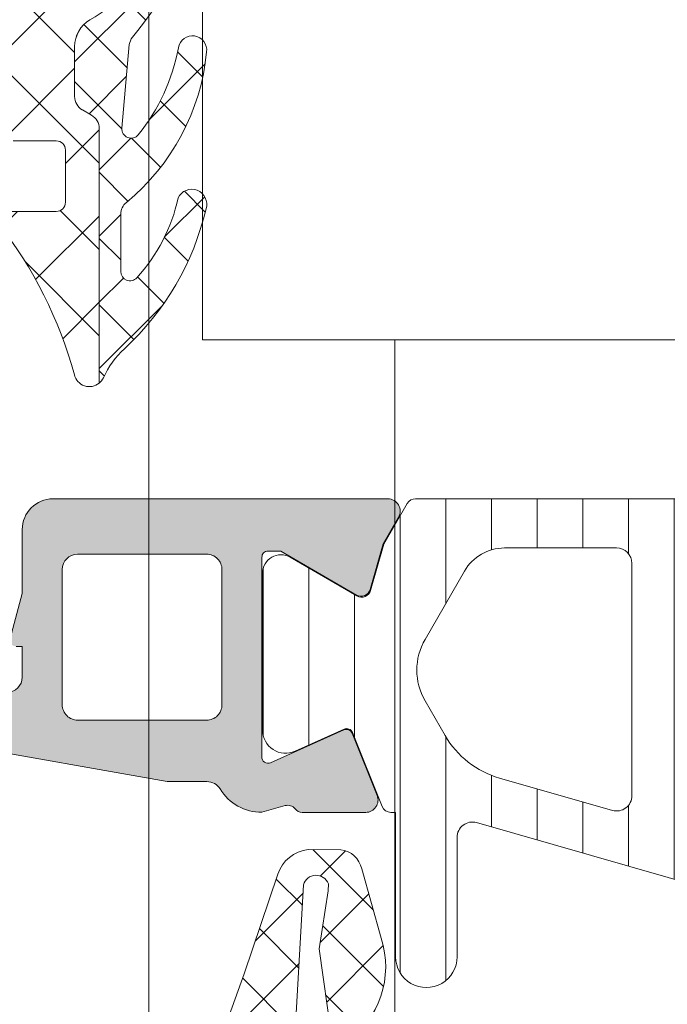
# Model space of a CAD drawing. Header units: millimetres. Extents: x 213386 to 506888, y 183055 to 450952.
# Tile 18 of 256: x 373059 to 373081, y 287229 to 287261. Entities that reach past the tile are written whole.
import ezdxf

# ---------------------------------------------------------------- set-up
doc = ezdxf.new("R2010")
doc.units = ezdxf.units.MM
doc.layers.add('FASÁDA DETAILNÍ', color=255, linetype='Continuous', lineweight=0)
pattern_1 = [(135, (397960.6382589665, 280090.6957864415), (-1.077630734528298, -1.077630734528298), []), (225, (397960.6382589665, 280090.6957864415), (1.077630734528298, -1.077630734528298), [])]

msp = doc.modelspace()

# ---------------------------------------------------------------- hatches: boundary and pattern name
at = {"layer": 'FASÁDA DETAILNÍ'}
h = msp.add_hatch(dxfattribs=at)
h.set_pattern_fill('ANSI37', color=256, scale=0.625, angle=90, style=0)
h.set_pattern_definition([(135, (397960.6382589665, 280090.6957864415), (-1.403165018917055, -1.403165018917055), []), (225, (397960.6382589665, 280090.6957864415), (1.403165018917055, -1.403165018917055), [])])
edge = h.paths.add_edge_path()
edge.add_ellipse((373060.4407174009, 287254.5826331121), major_axis=(-5.03946705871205, 0), ratio=1, start_angle=299.79178446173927, end_angle=355.0355387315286, ccw=False)
edge.add_ellipse((373058.0859171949, 287258.6957175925), major_axis=(-0.3000000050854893, 0), ratio=1, start_angle=270.000692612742, end_angle=299.79217298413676, ccw=False)
edge.add_line((373058.0859135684, 287258.9957175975), (373058.6201975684, 287258.9957205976))
edge.add_ellipse((373058.6201988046, 287258.6957208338), major_axis=(-0.2999997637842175, 0), ratio=1, start_angle=179.9999548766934, end_angle=270.00023609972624, ccw=False)
edge.add_line((373058.9201985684, 287258.6957205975), (373058.9201985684, 287257.1457235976))
edge.add_ellipse((373059.2202092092, 287257.1457312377), major_axis=(-0.3000106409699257, 0), ratio=1, start_angle=0.001459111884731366, end_angle=89.99567606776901)
edge.add_line((373059.2201865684, 287256.8457205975), (373060.6201685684, 287256.8457095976))
edge.add_ellipse((373060.6201657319, 287256.5457197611), major_axis=(-0.2999898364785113, 0), ratio=1, start_angle=180.0003507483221, end_angle=269.99945825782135, ccw=False)
edge.add_line((373060.9201555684, 287256.5457215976), (373060.9201555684, 287254.8457095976))
edge.add_ellipse((373060.6201454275, 287254.8457167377), major_axis=(-0.3000101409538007, 0), ratio=1, start_angle=90.00441942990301, end_angle=179.9986363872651, ccw=False)
edge.add_line((373060.6201685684, 287254.5457065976), (373059.0563375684, 287254.5457175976))
edge.add_ellipse((373059.0234805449, 287254.2445585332), major_axis=(-0.3029461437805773, 0), ratio=1, start_angle=-96.22645090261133, end_angle=13.48357732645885)
edge.add_ellipse((373047.707516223, 287245.5396354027), major_axis=(-14.0007663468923, 0), ratio=1, start_angle=195.3017322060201, end_angle=218.0756200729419, ccw=False)
edge.add_ellipse((373061.6997539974, 287249.346348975), major_axis=(-0.5004721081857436, 0), ratio=1, start_angle=12.91760852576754, end_angle=129.806634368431)
edge.add_line((373062.0201555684, 287248.9618815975), (373062.0201555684, 287257.2451605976))
edge.add_ellipse((373061.5201558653, 287257.245160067), major_axis=(-0.4999997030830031, 0), ratio=1, start_angle=180.0000607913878, end_angle=240.0000196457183)
edge.add_line((373061.7701555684, 287257.6781725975), (373061.4701555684, 287257.8513785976))
edge.add_ellipse((373061.7201552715, 287258.2843911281), major_axis=(-0.4999997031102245, 0), ratio=1, start_angle=6.0791387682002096e-05, end_angle=60.00001964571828, ccw=False)
edge.add_line((373061.2201555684, 287258.2843905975), (373061.2201555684, 287259.9137385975))
edge.add_ellipse((373062.2201549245, 287259.9137393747), major_axis=(-0.999999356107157, 0), ratio=1, start_angle=-59.94966113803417, end_angle=4.452966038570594e-05, ccw=False)
edge.add_ellipse((373058.0638281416, 287267.0981200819), major_axis=(-7.300023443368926, 0), ratio=1, start_angle=120.0503545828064, end_angle=168.7144463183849)
edge.add_ellipse((373065.1201651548, 287265.2828879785), major_axis=(-0.3999905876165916, 0), ratio=1, start_angle=255.1470247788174, end_angle=339.4981705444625)
edge.add_ellipse((373058.7710670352, 287267.6569549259), major_axis=(-6.378448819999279, 0), ratio=1, start_angle=104.45259778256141, end_angle=159.4981254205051, ccw=False)
edge.add_line((373060.3629935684, 287261.4803555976), (373058.9522865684, 287261.1167685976))
edge.add_line((373058.9522865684, 287261.1167685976), (373058.0895855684, 287260.9066555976))
edge.add_ellipse((373059.4201505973, 287255.5700328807), major_axis=(-5.499995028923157, 0), ratio=1, start_angle=-76.0000450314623, end_angle=3.42019121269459e-05)
edge.add_line((373053.9201555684, 287255.5700295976), (373053.9201555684, 287243.1520015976))
edge.add_line((373053.9201555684, 287243.1520015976), (373054.2077745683, 287241.7889445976))
edge.add_ellipse((373053.7185482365, 287241.6857119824), major_axis=(-0.4999993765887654, 0), ratio=1, start_angle=130.2837516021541, end_angle=191.915300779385, ccw=False)
edge.add_line((373054.0418345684, 287241.3042865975), (373052.1852265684, 287239.7306755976))
edge.add_ellipse((373052.6701560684, 287239.1585365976), major_axis=(-0.749999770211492, 0), ratio=1, start_angle=-49.71629384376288, end_angle=130.2837061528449)
edge.add_line((373053.1550855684, 287238.5863975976), (373055.4667295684, 287240.5456835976))
edge.add_ellipse((373054.8201574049, 287241.3085352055), major_axis=(-0.9999990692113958, 0), ratio=1, start_angle=130.2836986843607, end_angle=191.9152478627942)
edge.add_line((373055.7986105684, 287241.5149995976), (373055.4201555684, 287243.3085365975))
edge.add_line((373055.4201555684, 287243.3085365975), (373055.4201555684, 287255.0187375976))
h = msp.add_hatch(dxfattribs=at)
h.set_pattern_fill('ANSI37', color=256, scale=0.48, angle=90, style=0)
h.set_pattern_definition(pattern_1)
edge = h.paths.add_edge_path()
edge.add_arc((373063.2211548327, 287254.4568310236), 0.4999992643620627, 129.4073371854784, 179.9999342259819)
edge.add_line((373062.7211555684, 287254.4568315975), (373062.7211555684, 287252.5947345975))
edge.add_arc((373063.0211557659, 287252.5947349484), 0.3000001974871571, 180.0000670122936, 317.3578430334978)
edge.add_arc((373059.1473608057, 287256.1621496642), 5.56618811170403, 317.357738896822, 347.8089673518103)
edge.add_arc((373065.0314370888, 287254.7788557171), 0.4897187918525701, -17.013972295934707, 154.8827571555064, ccw=False)
edge.add_arc((373056.6916792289, 287256.7247470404), 9.0524208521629, 312.79332113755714, 346.6565612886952, ccw=False)
edge.add_arc((373064.879559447, 287247.8805703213), 2.999999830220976, 132.793286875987, 155.2450969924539)
edge.add_arc((373061.7007533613, 287249.3463524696), 0.5004751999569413, 309.80643418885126, 335.24482424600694, ccw=False)
edge.add_line((373062.0211555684, 287248.9618815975), (373062.0211555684, 287257.2451605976))
edge.add_arc((373061.5211558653, 287257.245160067), 0.4999997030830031, 6.079138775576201e-05, 60.0000196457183)
edge.add_line((373061.7711555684, 287257.6781725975), (373061.4711555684, 287257.8513785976))
edge.add_arc((373061.7211552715, 287258.2843911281), 0.4999997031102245, 180.0000607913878, 240.00001964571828, ccw=False)
edge.add_line((373061.2211555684, 287258.2843905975), (373061.2211555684, 287259.9137385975))
edge.add_arc((373062.2211549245, 287259.9137393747), 0.9999993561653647, 120.05033886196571, 180.0000445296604, ccw=False)
edge.add_arc((373058.0648281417, 287267.0981200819), 7.300023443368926, 300.0503545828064, 348.7144463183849)
edge.add_arc((373065.1211652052, 287265.2828875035), 0.3999910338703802, -15.001276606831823, 75.1470491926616, ccw=False)
edge.add_arc((373054.6016611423, 287267.4096079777), 11.13157184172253, 319.413038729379, 348.4423422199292, ccw=False)
edge.add_line((373063.0551925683, 287260.1673915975), (373062.9974915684, 287259.9751745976))
edge.add_line((373062.9974915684, 287259.9751745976), (373062.7596535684, 287257.2579675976))
edge.add_arc((373063.0585108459, 287257.2318085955), 0.2999999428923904, 174.9976449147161, 320.9690488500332)
edge.add_arc((373058.3782847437, 287261.0259806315), 6.324969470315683, 320.9689666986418, 349.5200292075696)
edge.add_arc((373065.056120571, 287259.7971032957), 0.4650353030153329, -7.528137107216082, 170.2920262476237, ccw=False)
edge.add_arc((373058.2997882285, 287260.4466021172), 7.252239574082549, 309.40751088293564, 354.37832838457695, ccw=False)
h = msp.add_hatch(color=256, dxfattribs=at)
edge = h.paths.add_edge_path(flags=16)
edge.add_line((373061.3163705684, 287237.9958615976), (373065.5161205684, 287237.9958615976))
edge.add_ellipse((373065.5161209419, 287238.4958612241), major_axis=(-0.4999996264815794, 0), ratio=1, start_angle=89.99995719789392, end_angle=180.0000428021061)
edge.add_line((373066.0161205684, 287238.4958615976), (373066.0161205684, 287242.8958855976))
edge.add_ellipse((373065.5161209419, 287242.8958859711), major_axis=(-0.4999996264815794, 0), ratio=1, start_angle=179.9999571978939, end_angle=270.0000428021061)
edge.add_line((373065.5161205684, 287243.3958855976), (373061.3163715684, 287243.3958855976))
edge.add_ellipse((373061.3163720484, 287242.8958851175), major_axis=(-0.5000004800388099, 0), ratio=1, start_angle=270.0000550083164, end_angle=359.9999449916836)
edge.add_line((373060.8163715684, 287242.8958855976), (373060.8163705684, 287238.4958615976))
edge.add_ellipse((373061.3163701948, 287238.4958612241), major_axis=(-0.4999996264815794, 0), ratio=1, start_angle=-4.280210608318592e-05, end_angle=90.00004280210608)
edge = h.paths.add_edge_path()
edge.add_line((373064.2297745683, 287235.9974805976), (373057.4667745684, 287237.1972405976))
edge.add_arc((373057.8161189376, 287239.1664922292), 1.999998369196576, 179.9999607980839, 259.940409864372, ccw=False)
edge.add_line((373055.8161205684, 287239.1664935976), (373055.8161205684, 287243.3314665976))
edge.add_line((373055.8161205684, 287243.3314665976), (373056.2764015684, 287245.0492555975))
edge.add_arc((373056.4695866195, 287244.9974916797), 0.1999999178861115, 90.00001462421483, 164.9999614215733, ccw=False)
edge.add_line((373056.4695865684, 287245.1974915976), (373056.9161205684, 287245.1974915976))
edge.add_arc((373056.9161209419, 287244.6974919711), 0.4999996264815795, -4.280210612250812e-05, 90.00004280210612, ccw=False)
edge.add_line((373057.4161205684, 287244.6974915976), (373057.4161205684, 287239.3974915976))
edge.add_arc((373057.9161201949, 287239.3974912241), 0.4999996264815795, 179.9999571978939, 270.0000428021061)
edge.add_line((373057.9161205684, 287238.8974915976), (373059.0163705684, 287238.8974915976))
edge.add_arc((373059.0163700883, 287239.3974920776), 0.5000004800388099, 270.0000550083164, 359.9999449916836)
edge.add_line((373059.5163705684, 287239.3974915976), (373059.5163705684, 287240.3974915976))
edge.add_line((373059.5163705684, 287240.3974915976), (373059.3163705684, 287240.3974915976))
edge.add_arc((373059.3163708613, 287240.5974917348), 0.2000001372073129, 164.9999945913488, 269.99991607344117, ccw=False)
edge.add_line((373059.1231855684, 287240.6492555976), (373059.5163715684, 287242.1166435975))
edge.add_line((373059.5163715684, 287242.1166435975), (373059.5163715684, 287244.1974915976))
edge.add_arc((373060.5163725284, 287244.1974906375), 1.000000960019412, 90.00005500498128, 179.9999449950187, ccw=False)
edge.add_line((373060.5163715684, 287245.1974915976), (373071.4158735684, 287245.1974915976))
edge.add_arc((373071.4158738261, 287244.7974912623), 0.400000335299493, -29.999916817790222, 90.00003691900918, ccw=False)
edge.add_line((373071.7622845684, 287244.5974915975), (373071.2641185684, 287243.7346435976))
edge.add_line((373071.2641185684, 287243.7346435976), (373070.8362485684, 287242.2424825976))
edge.add_arc((373070.5478697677, 287242.32517398), 0.3000003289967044, 239.82075872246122, 343.999983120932, ccw=False)
edge.add_line((373070.3970575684, 287242.0658365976), (373067.9314465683, 287243.4975715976))
edge.add_line((373067.9314465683, 287243.4975715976), (373067.5110275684, 287243.4975715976))
edge.add_arc((373067.5075350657, 287243.3060033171), 0.1916001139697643, 88.95554996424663, 182.5222219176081)
edge.add_line((373067.3161205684, 287243.2975715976), (373067.3161205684, 287236.8081325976))
edge.add_arc((373067.5152870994, 287236.7898948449), 0.19999980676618, 174.7679954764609, 294.1409481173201)
edge.add_line((373067.5970835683, 287236.6073865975), (373069.9807685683, 287237.6757075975))
edge.add_arc((373070.0625653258, 287237.4931989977), 0.2000002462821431, 21.97379772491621, 114.14098224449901, ccw=False)
edge.add_line((373070.2480365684, 287237.5680355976), (373071.0643965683, 287235.5448075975))
edge.add_arc((373070.6934546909, 287235.3951344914), 0.3999998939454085, -90.00001754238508, 21.973817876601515, ccw=False)
edge.add_line((373070.6934545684, 287234.9951345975), (373068.6293075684, 287234.9951335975))
edge.add_arc((373068.6293067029, 287235.2951332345), 0.2999996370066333, 217.9049134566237, 270.0001652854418, ccw=False)
edge.add_arc((373068.1558871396, 287234.9265226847), 0.3000002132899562, 37.90465249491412, 105.9998620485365)
edge.add_line((373068.0731965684, 287235.2149015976), (373067.3153075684, 287234.9975795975))
edge.add_arc((373067.3153071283, 287236.5975786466), 1.599999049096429, 211.5923944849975, 270.00001576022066, ccw=False)
edge.add_arc((373065.5265350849, 287235.4974466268), 0.4999999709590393, 31.59233595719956, 89.99845490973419)
edge.add_line((373065.5265485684, 287235.9974465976), (373064.2297745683, 287235.9974805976))
h = msp.add_hatch(dxfattribs=at)
h.set_pattern_fill('ANSI31', color=256, scale=0.468, angle=45, style=0)
h.set_pattern_definition([(90, (397960.6382589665, 280090.6957864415), (-1.4859, 3.33066907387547e-16), [])])
edge = h.paths.add_edge_path(flags=16)
edge.add_line((373073.9086335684, 287242.8476175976), (373072.6252715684, 287240.6249075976))
edge.add_ellipse((373074.3569965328, 287239.6250352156), major_axis=(-1.999654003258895, 0), ratio=1, start_angle=-30.0015014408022, end_angle=29.99995422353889)
edge.add_line((373072.6252445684, 287238.6252095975), (373073.2773725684, 287237.4956915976))
edge.add_ellipse((373075.8754527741, 287238.9956947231), major_axis=(-3.000005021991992, 0), ratio=1, start_angle=30.00001355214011, end_angle=73.99994528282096)
edge.add_line((373075.0485365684, 287236.1119055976), (373078.7195585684, 287235.0592575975))
edge.add_ellipse((373078.8573773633, 287235.5398886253), major_axis=(-0.5000002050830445, 0), ratio=1, start_angle=73.99999279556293, end_angle=180.0007989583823)
edge.add_line((373079.3573775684, 287235.5398955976), (373079.3572675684, 287243.0976485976))
edge.add_ellipse((373078.8572677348, 287243.097638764), major_axis=(-0.4999998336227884, 0), ratio=1, start_angle=180.0011268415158, end_angle=270.000821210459)
edge.add_line((373078.8572605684, 287243.5976385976), (373075.2076115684, 287243.5975825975))
edge.add_ellipse((373075.2076510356, 287242.0975833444), major_axis=(-1.499999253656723, 0), ratio=1, start_angle=270.001507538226, end_angle=329.998472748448)
edge = h.paths.add_edge_path(flags=16)
edge.add_line((373080.9572695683, 287243.0976665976), (373080.9573965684, 287234.7943365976))
edge.add_ellipse((373081.4573968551, 287234.794344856), major_axis=(-0.5000002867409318, 0), ratio=1, start_angle=0.0009463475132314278, end_angle=74.00005606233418)
edge.add_line((373081.3195785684, 287234.3137135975), (373087.2723405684, 287232.6067865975))
edge.add_ellipse((373087.41015959, 287233.0874173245), major_axis=(-0.4999999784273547, 0), ratio=1, start_angle=73.99995831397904, end_angle=180.0009480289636)
edge.add_line((373087.9101595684, 287233.0874255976), (373087.9099895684, 287243.0977795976))
edge.add_ellipse((373087.4099893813, 287243.0977674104), major_axis=(-0.5000001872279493, 0), ratio=1, start_angle=180.0013965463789, end_angle=270.0008953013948)
edge.add_line((373087.4099815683, 287243.5977675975), (373081.4572615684, 287243.5976775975))
edge.add_ellipse((373081.4572698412, 287243.0976773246), major_axis=(-0.5000002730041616, 0), ratio=1, start_angle=-89.99905200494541, end_angle=0.001229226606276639)
edge = h.paths.add_edge_path(flags=16)
edge.add_line((373095.2742935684, 287232.5486305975), (373097.1081825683, 287235.7250205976))
edge.add_ellipse((373094.5101028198, 287237.2250204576), major_axis=(-3.000002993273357, 0), ratio=1, start_angle=150.000036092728, end_angle=210.0014917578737)
edge.add_line((373097.1081425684, 287238.7250895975), (373094.7276475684, 287242.8479725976))
edge.add_ellipse((373093.4286292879, 287242.0979369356), major_axis=(-1.500000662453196, 0), ratio=1, start_angle=210.0015583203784, end_angle=270.0015171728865)
edge.add_line((373093.4285895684, 287243.5979375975), (373090.0099755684, 287243.5978465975))
edge.add_ellipse((373090.0099890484, 287243.0978471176), major_axis=(-0.4999994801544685, 0), ratio=1, start_angle=-89.9984553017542, end_angle=0.001434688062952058)
edge.add_line((373089.5099895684, 287243.0978345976), (373089.5101705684, 287232.7985195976))
edge.add_ellipse((373090.5101709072, 287232.7985379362), major_axis=(-1.000000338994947, 0), ratio=1, start_angle=0.001050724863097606, end_angle=90.00152757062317)
edge.add_line((373090.5101975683, 287231.7985375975), (373093.9752955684, 287231.7986305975))
edge.add_ellipse((373093.9752553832, 287233.2986307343), major_axis=(-1.500000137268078, 0), ratio=1, start_angle=90.00153496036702, end_angle=149.9999969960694)
edge = h.paths.add_edge_path()
edge.add_line((373097.1220995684, 287230.1987625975), (373090.5690365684, 287230.1985405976))
edge.add_arc((373090.5688697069, 287235.1985382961), 4.999997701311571, 253.9999762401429, 270.00191209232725, ccw=False)
edge.add_line((373089.1906815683, 287230.3922325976), (373074.3042635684, 287234.6608435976))
edge.add_arc((373074.1664450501, 287234.1802132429), 0.4999994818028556, 74.00000200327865, 180.0000739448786)
edge.add_line((373073.6664455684, 287234.1802125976), (373073.6664455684, 287230.2968385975))
edge.add_arc((373072.6664455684, 287230.2968185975), 1.0000000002, -179.99885408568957, 0.001145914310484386, ccw=False)
edge.add_line((373071.6664455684, 287230.2967985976), (373071.6662575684, 287234.9951345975))
edge.add_line((373071.6662575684, 287234.9951345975), (373071.5102055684, 287234.9951345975))
edge.add_arc((373071.5102049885, 287235.2951345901), 0.2999999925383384, 201.9738458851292, 270.000110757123, ccw=False)
edge.add_line((373071.2319985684, 287235.1828795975), (373070.2588115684, 287237.5947815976))
edge.add_arc((373070.0733403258, 287237.5199449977), 0.2000002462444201, 21.97379773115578, 114.1409822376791)
edge.add_line((373069.9915435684, 287237.7024535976), (373068.3928585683, 287236.9859535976))
edge.add_arc((373068.0861203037, 287237.6703593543), 0.7499997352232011, 179.9999814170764, 294.1410584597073, ccw=False)
edge.add_line((373067.3361205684, 287237.6703595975), (373067.3361205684, 287242.7779085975))
edge.add_arc((373067.9361204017, 287242.7779084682), 0.5999998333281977, 59.85707513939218, 179.9999876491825, ccw=False)
edge.add_line((373068.2374155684, 287243.2967735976), (373070.4093725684, 287242.0355575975))
edge.add_arc((373070.5600208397, 287242.2949902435), 0.3000003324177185, 239.8569693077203, 343.9999309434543)
edge.add_line((373070.8483995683, 287242.2122985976), (373071.2826665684, 287243.7267705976))
edge.add_line((373071.2826665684, 287243.7267705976), (373072.0452145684, 287245.0475425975))
edge.add_arc((373072.3050217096, 287244.897541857), 0.2999999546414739, 87.5366952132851, 149.999831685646, ccw=False)
edge.add_line((373072.3179155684, 287245.1972645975), (373096.3075695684, 287245.1972645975))
edge.add_arc((373096.3275242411, 287244.897928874), 0.3000001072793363, 30.000147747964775, 93.81387623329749, ccw=False)
edge.add_line((373096.5873315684, 287245.0479295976), (373097.3498995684, 287243.7271235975))
edge.add_line((373097.3498995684, 287243.7271235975), (373097.7841665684, 287242.2126525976))
edge.add_arc((373098.0725456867, 287242.2953437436), 0.3000005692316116, 195.9999567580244, 300.1429183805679)
edge.add_line((373098.2231935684, 287242.0359105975), (373100.3951495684, 287243.2971265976))
edge.add_arc((373100.6964452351, 287242.7782611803), 0.600000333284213, 3.984274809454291e-05, 120.14295234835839, ccw=False)
edge.add_line((373101.2964455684, 287242.7782615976), (373101.2964455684, 287232.8746615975))
edge.add_arc((373100.5464455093, 287232.8746608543), 0.7500000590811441, -114.14102026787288, 5.6780389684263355e-05, ccw=False)
edge.add_line((373100.2397075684, 287232.1902545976), (373098.6410225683, 287232.9067545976))
edge.add_arc((373098.559225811, 287232.7242459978), 0.2000002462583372, 65.85901777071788, 158.0262022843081)
edge.add_line((373098.3737545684, 287232.7990825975), (373097.4002955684, 287230.3865075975))
edge.add_arc((373097.1220897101, 287230.4987617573), 0.2999991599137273, 270.00188278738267, 338.02626145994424, ccw=False)
h = msp.add_hatch(dxfattribs=at)
h.set_pattern_fill('ANSI37', color=256, scale=0.48, angle=90, style=0)
h.set_pattern_definition(pattern_1)
edge = h.paths.add_edge_path(flags=16)
edge.add_line((373070.4188785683, 287214.5314237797), (373070.5186225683, 287213.1385697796))
edge.add_arc((373069.9201556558, 287213.0957122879), 0.5999995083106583, -90.00000834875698, 4.096080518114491, ccw=False)
edge.add_arc((373069.9201554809, 287213.095712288), 0.5999995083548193, 175.9039194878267, 270.00000835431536, ccw=False)
edge.add_line((373069.3216885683, 287213.1385697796), (373069.4214325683, 287214.5314237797))
edge.add_arc((373069.9201555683, 287214.4957093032), 0.5000001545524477, 4.096064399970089, 175.9039356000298, ccw=False)
edge = h.paths.add_edge_path(flags=16)
edge.add_arc((373068.3201589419, 287217.6957174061), 0.4999996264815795, -90.00004280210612, 4.280210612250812e-05, ccw=False)
edge.add_line((373068.3201585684, 287217.1957177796), (373064.7264735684, 287217.1957177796))
edge.add_arc((373064.7264735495, 287217.6957181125), 0.5000003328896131, 156.7819733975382, 270.0000021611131, ccw=False)
edge.add_line((373064.2669675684, 287217.8928337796), (373066.9828455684, 287224.2239357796))
edge.add_arc((373067.4423509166, 287224.02681986), 0.4999998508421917, 87.49988936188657, 156.7819182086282, ccw=False)
edge.add_line((373067.4641615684, 287224.5263437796), (373068.3419685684, 287224.4880177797))
edge.add_arc((373068.320159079, 287223.9884941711), 0.4999994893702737, -4.485651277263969e-05, 87.5000208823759, ccw=False)
edge.add_line((373068.8201585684, 287223.9884937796), (373068.8201585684, 287217.6957177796))
edge = h.paths.add_edge_path(flags=16)
edge.add_line((373093.8740775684, 287223.1038797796), (373098.0227475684, 287214.2070267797))
edge.add_arc((373097.5695938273, 287213.9957176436), 0.4999998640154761, -90.0000296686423, 25.000007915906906, ccw=False)
edge.add_line((373097.5695935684, 287213.4957177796), (373088.2201585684, 287213.4957177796))
edge.add_arc((373088.2201581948, 287213.9957174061), 0.4999996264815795, 179.9999571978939, 270.00004280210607, ccw=False)
edge.add_line((373087.7201585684, 287213.9957177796), (373087.7201585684, 287223.1196407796))
edge.add_arc((373088.2201586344, 287223.1196406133), 0.5000000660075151, 87.49997275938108, 179.9999809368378, ccw=False)
edge.add_line((373088.2419685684, 287223.6191647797), (373093.4427325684, 287223.3920947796))
edge.add_arc((373093.4209228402, 287222.8925693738), 0.5000012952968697, 25.000091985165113, 87.5000025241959, ccw=False)
edge = h.paths.add_edge_path(flags=16)
edge.add_arc((373085.0201589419, 287213.9957174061), 0.4999996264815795, -90.00004280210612, 4.280210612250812e-05, ccw=False)
edge.add_line((373085.0201585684, 287213.4957177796), (373077.8201585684, 287213.4957177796))
edge.add_arc((373077.8201581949, 287213.9957174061), 0.4999996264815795, 179.9999571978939, 270.00004280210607, ccw=False)
edge.add_line((373077.3201585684, 287213.9957177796), (373077.3201585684, 287215.1957177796))
edge.add_arc((373075.3201600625, 287215.1957192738), 1.99999850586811, 359.9999571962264, 450.0000428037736)
edge.add_line((373075.3201585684, 287217.1957177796), (373071.5201585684, 287217.1957177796))
edge.add_arc((373071.5201581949, 287217.6957174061), 0.4999996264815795, 179.9999571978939, 270.00004280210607, ccw=False)
edge.add_line((373071.0201585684, 287217.6957177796), (373071.0201585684, 287223.8487787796))
edge.add_arc((373071.5201586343, 287223.8487786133), 0.5000000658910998, 87.49997275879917, 179.9999809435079, ccw=False)
edge.add_line((373071.5419685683, 287224.3483027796), (373077.0419685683, 287224.1081677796))
edge.add_arc((373077.0201590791, 287223.608644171), 0.4999994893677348, -4.4849842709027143e-05, 87.50002088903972, ccw=False)
edge.add_line((373077.5201585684, 287223.6086437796), (373077.5201585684, 287218.2957177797))
edge.add_arc((373078.6201585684, 287218.2957177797), 1.099999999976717, 180, 360)
edge.add_line((373079.7201585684, 287218.2957177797), (373079.7201585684, 287223.4689287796))
edge.add_arc((373080.2201586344, 287223.4689286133), 0.5000000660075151, 87.49997275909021, 179.9999809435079, ccw=False)
edge.add_line((373080.2419685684, 287223.9684527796), (373085.0419685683, 287223.7588797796))
edge.add_arc((373085.0201590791, 287223.259356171), 0.4999994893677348, -4.4849842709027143e-05, 87.50002088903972, ccw=False)
edge.add_line((373085.5201585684, 287223.2593557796), (373085.5201585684, 287213.9957177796))
edge = h.paths.add_edge_path()
edge.add_line((373100.2332115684, 287215.3821747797), (373096.1353625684, 287224.1700407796))
edge.add_ellipse((373093.4164371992, 287222.9021832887), major_axis=(-3.000002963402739, 0), ratio=1, start_angle=205.0000306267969, end_angle=267.4999411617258)
edge.add_line((373093.5472985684, 287225.8993307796), (373092.8983485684, 287225.9276647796))
edge.add_ellipse((373092.9201580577, 287226.4271883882), major_axis=(-0.4999994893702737, 0), ratio=1, start_angle=-4.485651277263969e-05, end_angle=87.50002088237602, ccw=False)
edge.add_line((373092.4201585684, 287226.4271887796), (373092.4201585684, 287227.3957177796))
edge.add_ellipse((373092.3201586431, 287227.3957178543), major_axis=(-0.09999992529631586, 0), ratio=1, start_angle=179.9999572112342, end_angle=270.0000427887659)
edge.add_line((373092.3201585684, 287227.4957177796), (373091.7201585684, 287227.4957177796))
edge.add_ellipse((373091.7201584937, 287227.3957178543), major_axis=(-0.09999992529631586, 0), ratio=1, start_angle=-90.00004278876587, end_angle=4.278876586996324e-05)
edge.add_line((373091.6201585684, 287227.3957177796), (373091.6201585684, 287226.4926797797))
edge.add_ellipse((373091.1201585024, 287226.4926799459), major_axis=(-0.5000000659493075, 0), ratio=1, start_angle=87.49997275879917, end_angle=179.999980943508, ccw=False)
edge.add_line((373091.0983485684, 287225.9931557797), (373082.1980545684, 287226.3869937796))
edge.add_ellipse((373082.2201586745, 287226.8865050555), major_axis=(-0.5000001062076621, 0), ratio=1, start_angle=-8.298277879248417e-05, end_angle=87.46623077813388, ccw=False)
edge.add_line((373081.7201585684, 287226.8865057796), (373081.7201585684, 287227.4957177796))
edge.add_ellipse((373081.6201586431, 287227.4957178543), major_axis=(-0.09999992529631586, 0), ratio=1, start_angle=179.9999572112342, end_angle=270.0000427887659)
edge.add_line((373081.6201585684, 287227.5957177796), (373081.0201585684, 287227.5957177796))
edge.add_ellipse((373081.0201584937, 287227.4957178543), major_axis=(-0.0999999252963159, 0), ratio=1, start_angle=-90.0000428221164, end_angle=4.278876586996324e-05)
edge.add_line((373080.9201585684, 287227.4957177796), (373080.9201585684, 287226.9661557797))
edge.add_ellipse((373080.4201580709, 287226.9661554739), major_axis=(-0.5000004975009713, 0), ratio=1, start_angle=87.46630200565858, end_angle=180.0000350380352, ccw=False)
edge.add_line((373080.3980545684, 287226.4666437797), (373068.8578295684, 287226.9772997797))
edge.add_ellipse((373068.8796391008, 287227.4768243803), major_axis=(-0.5000004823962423, 0), ratio=1, start_angle=-3.2170573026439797, end_angle=87.50002091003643, ccw=False)
edge.add_line((373068.3804265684, 287227.5048837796), (373068.6689895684, 287232.6386267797))
edge.add_ellipse((373069.0794075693, 287232.5230713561), major_axis=(-0.4263754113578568, 0), ratio=1, start_angle=200.7589723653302, end_angle=344.27514552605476, ccw=False)
edge.add_line((373069.4781025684, 287232.6741947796), (373069.4768625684, 287232.4415917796))
edge.add_line((373069.4768625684, 287232.4415917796), (373069.1787245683, 287230.5590127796))
edge.add_line((373069.1787245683, 287230.5590127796), (373069.5791505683, 287227.7097277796))
edge.add_ellipse((373069.8762311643, 287227.7514783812), major_axis=(-0.2999999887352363, 0), ratio=1, start_angle=7.999744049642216, end_angle=124.5977463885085)
edge.add_ellipse((373068.343117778, 287229.9740494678), major_axis=(-3.000047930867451, 0), ratio=1, start_angle=124.5976412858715, end_angle=198.0084245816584)
edge.add_line((373071.1961965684, 287230.9015347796), (373070.5626205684, 287233.1564257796))
edge.add_ellipse((373069.7874080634, 287232.9954962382), major_axis=(-0.791740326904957, 0), ratio=1, start_angle=191.7276897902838, end_angle=263.2016537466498)
edge.add_line((373069.8811305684, 287233.7816697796), (373068.8229205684, 287233.7828907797))
edge.add_ellipse((373068.9520448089, 287232.6038045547), major_axis=(-1.186135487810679, 0), ratio=1, start_angle=276.2496781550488, end_angle=341.3444235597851)
edge.add_line((373067.8282305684, 287232.9832237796), (373066.7338975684, 287229.7418837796))
edge.add_line((373066.7338975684, 287229.7418837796), (373063.8441195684, 287221.6920887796))
edge.add_line((373063.8441195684, 287221.6920887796), (373059.5113105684, 287211.7942117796))
edge.add_ellipse((373059.970319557, 287211.5959417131), major_axis=(-0.5000002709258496, 0), ratio=1, start_angle=-23.36204947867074, end_angle=89.93342363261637)
edge.add_line((373059.9697385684, 287211.0959417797), (373060.5164395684, 287211.0953067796))
edge.add_ellipse((373060.5170198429, 287211.5953068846), major_axis=(-0.5000004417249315, 0), ratio=1, start_angle=89.93350548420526, end_angle=156.0791754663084)
edge.add_line((373060.9740735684, 287211.3925697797), (373062.3758295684, 287214.5965727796))
edge.add_ellipse((373063.2919706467, 287214.195718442), major_axis=(-0.9999993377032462, 0), ratio=1, start_angle=269.99994719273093, end_angle=336.3683852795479, ccw=False)
edge.add_line((373063.2919715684, 287215.1957177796), (373068.5199135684, 287215.1957177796))
edge.add_line((373068.5199135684, 287215.1957177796), (373068.5199225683, 287213.3962387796))
edge.add_line((373068.5199225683, 287213.3962387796), (373068.0051215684, 287213.2582967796))
edge.add_ellipse((373068.1198868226, 287212.9811427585), major_axis=(-0.2999756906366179, 0), ratio=1, start_angle=-67.5062997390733, end_angle=22.50356669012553)
edge.add_line((373067.8427525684, 287212.8663297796), (373068.6919195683, 287211.5962027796))
edge.add_ellipse((373069.5577837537, 287212.0959235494), major_axis=(-0.9997207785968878, 0), ratio=1, start_angle=29.99076069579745, end_angle=90.00761184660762)
edge.add_line((373069.5579165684, 287211.0962027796), (373070.2822775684, 287211.0962337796))
edge.add_ellipse((373070.2820695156, 287212.0959716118), major_axis=(-0.9997378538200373, 0), ratio=1, start_angle=90.01192367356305, end_angle=150.0086750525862)
edge.add_line((373071.1479435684, 287211.5962337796), (373071.9971105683, 287212.8663297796))
edge.add_ellipse((373071.7199630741, 287212.9811416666), major_axis=(-0.2999875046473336, 0), ratio=1, start_angle=157.4975938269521, end_angle=247.5013961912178)
edge.add_line((373071.8347565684, 287213.2582967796), (373071.3199405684, 287213.3962687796))
edge.add_line((373071.3199405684, 287213.3962687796), (373071.3199325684, 287215.1957177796))
edge.add_line((373071.3199325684, 287215.1957177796), (373074.5201595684, 287215.1957177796))
edge.add_ellipse((373074.5201597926, 287214.8957180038), major_axis=(-0.2999997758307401, 0), ratio=1, start_angle=179.9999571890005, end_angle=270.0000428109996, ccw=False)
edge.add_line((373074.8201595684, 287214.8957177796), (373074.8201595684, 287211.5957217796))
edge.add_ellipse((373075.3201591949, 287211.5957214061), major_axis=(-0.4999996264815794, 0), ratio=1, start_angle=-4.280210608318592e-05, end_angle=90.00004280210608)
edge.add_line((373075.3201595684, 287211.0957217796), (373102.2177815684, 287211.0957217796))
edge.add_line((373102.2177815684, 287211.0957217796), (373103.1128995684, 287212.6461137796))
edge.add_ellipse((373102.6798870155, 287212.8961138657), major_axis=(-0.4999999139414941, 0), ratio=1, start_angle=149.9999829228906, end_angle=269.9999366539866)
edge.add_line((373102.6798875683, 287213.3961137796), (373102.6798875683, 287215.0934847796))
edge.add_line((373102.6798875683, 287215.0934847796), (373100.6863655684, 287215.0934847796))
edge.add_ellipse((373100.6863652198, 287215.5934850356), major_axis=(-0.5000002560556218, 0), ratio=1, start_angle=25.000128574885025, end_angle=90.00003994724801, ccw=False)
h = msp.add_hatch(dxfattribs=at)
h.set_pattern_fill('ANSI37', color=256, scale=0.48, angle=90, style=0)
h.set_pattern_definition(pattern_1)
edge = h.paths.add_edge_path(flags=16)
edge.add_line((373070.4188785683, 287214.5314235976), (373070.5186225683, 287213.1385695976))
edge.add_arc((373069.9201556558, 287213.0957121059), 0.5999995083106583, -90.00000834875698, 4.096080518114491, ccw=False)
edge.add_arc((373069.9201554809, 287213.0957121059), 0.5999995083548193, 175.9039194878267, 270.00000835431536, ccw=False)
edge.add_line((373069.3216885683, 287213.1385695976), (373069.4214325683, 287214.5314235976))
edge.add_arc((373069.9201555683, 287214.4957091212), 0.5000001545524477, 4.096064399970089, 175.9039356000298, ccw=False)
edge = h.paths.add_edge_path(flags=16)
edge.add_arc((373068.3201589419, 287217.695717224), 0.4999996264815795, -90.00004280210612, 4.280210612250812e-05, ccw=False)
edge.add_line((373068.3201585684, 287217.1957175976), (373064.7264735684, 287217.1957175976))
edge.add_arc((373064.7264735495, 287217.6957179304), 0.5000003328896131, 156.7819733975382, 270.0000021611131, ccw=False)
edge.add_line((373064.2669675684, 287217.8928335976), (373066.9828455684, 287224.2239355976))
edge.add_arc((373067.4423509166, 287224.0268196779), 0.4999998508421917, 87.49988936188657, 156.7819182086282, ccw=False)
edge.add_line((373067.4641615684, 287224.5263435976), (373068.3419685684, 287224.4880175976))
edge.add_arc((373068.320159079, 287223.988493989), 0.4999994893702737, -4.485651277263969e-05, 87.5000208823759, ccw=False)
edge.add_line((373068.8201585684, 287223.9884935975), (373068.8201585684, 287217.6957175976))
edge = h.paths.add_edge_path(flags=16)
edge.add_line((373093.8740775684, 287223.1038795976), (373098.0227475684, 287214.2070265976))
edge.add_arc((373097.5695938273, 287213.9957174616), 0.4999998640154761, -90.0000296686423, 25.000007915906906, ccw=False)
edge.add_line((373097.5695935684, 287213.4957175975), (373088.2201585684, 287213.4957175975))
edge.add_arc((373088.2201581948, 287213.995717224), 0.4999996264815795, 179.9999571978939, 270.00004280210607, ccw=False)
edge.add_line((373087.7201585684, 287213.9957175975), (373087.7201585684, 287223.1196405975))
edge.add_arc((373088.2201586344, 287223.1196404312), 0.5000000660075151, 87.49997275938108, 179.9999809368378, ccw=False)
edge.add_line((373088.2419685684, 287223.6191645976), (373093.4427325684, 287223.3920945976))
edge.add_arc((373093.4209228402, 287222.8925691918), 0.5000012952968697, 25.000091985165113, 87.5000025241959, ccw=False)
edge = h.paths.add_edge_path(flags=16)
edge.add_arc((373085.0201589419, 287213.995717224), 0.4999996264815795, -90.00004280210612, 4.280210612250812e-05, ccw=False)
edge.add_line((373085.0201585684, 287213.4957175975), (373077.8201585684, 287213.4957175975))
edge.add_arc((373077.8201581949, 287213.995717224), 0.4999996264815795, 179.9999571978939, 270.00004280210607, ccw=False)
edge.add_line((373077.3201585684, 287213.9957175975), (373077.3201585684, 287215.1957175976))
edge.add_arc((373075.3201600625, 287215.1957190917), 1.99999850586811, 359.9999571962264, 450.0000428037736)
edge.add_line((373075.3201585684, 287217.1957175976), (373071.5201585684, 287217.1957175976))
edge.add_arc((373071.5201581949, 287217.695717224), 0.4999996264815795, 179.9999571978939, 270.00004280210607, ccw=False)
edge.add_line((373071.0201585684, 287217.6957175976), (373071.0201585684, 287223.8487785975))
edge.add_arc((373071.5201586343, 287223.8487784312), 0.5000000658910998, 87.49997275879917, 179.9999809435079, ccw=False)
edge.add_line((373071.5419685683, 287224.3483025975), (373077.0419685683, 287224.1081675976))
edge.add_arc((373077.0201590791, 287223.608643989), 0.4999994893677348, -4.4849842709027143e-05, 87.50002088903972, ccw=False)
edge.add_line((373077.5201585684, 287223.6086435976), (373077.5201585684, 287218.2957175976))
edge.add_arc((373078.6201585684, 287218.2957175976), 1.099999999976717, 180, 360)
edge.add_line((373079.7201585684, 287218.2957175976), (373079.7201585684, 287223.4689285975))
edge.add_arc((373080.2201586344, 287223.4689284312), 0.5000000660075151, 87.49997275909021, 179.9999809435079, ccw=False)
edge.add_line((373080.2419685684, 287223.9684525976), (373085.0419685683, 287223.7588795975))
edge.add_arc((373085.0201590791, 287223.2593559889), 0.4999994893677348, -4.4849842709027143e-05, 87.50002088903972, ccw=False)
edge.add_line((373085.5201585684, 287223.2593555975), (373085.5201585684, 287213.9957175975))
edge = h.paths.add_edge_path()
edge.add_line((373100.2332115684, 287215.3821745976), (373096.1353625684, 287224.1700405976))
edge.add_ellipse((373093.4164371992, 287222.9021831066), major_axis=(-3.000002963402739, 0), ratio=1, start_angle=205.0000306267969, end_angle=267.4999411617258)
edge.add_line((373093.5472985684, 287225.8993305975), (373092.8983485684, 287225.9276645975))
edge.add_ellipse((373092.9201580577, 287226.4271882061), major_axis=(-0.4999994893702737, 0), ratio=1, start_angle=-4.485651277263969e-05, end_angle=87.50002088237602, ccw=False)
edge.add_line((373092.4201585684, 287226.4271885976), (373092.4201585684, 287227.3957175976))
edge.add_ellipse((373092.3201586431, 287227.3957176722), major_axis=(-0.09999992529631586, 0), ratio=1, start_angle=179.9999572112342, end_angle=270.0000427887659)
edge.add_line((373092.3201585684, 287227.4957175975), (373091.7201585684, 287227.4957175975))
edge.add_ellipse((373091.7201584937, 287227.3957176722), major_axis=(-0.09999992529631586, 0), ratio=1, start_angle=-90.00004278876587, end_angle=4.278876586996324e-05)
edge.add_line((373091.6201585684, 287227.3957175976), (373091.6201585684, 287226.4926795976))
edge.add_ellipse((373091.1201585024, 287226.4926797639), major_axis=(-0.5000000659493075, 0), ratio=1, start_angle=87.49997275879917, end_angle=179.999980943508, ccw=False)
edge.add_line((373091.0983485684, 287225.9931555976), (373082.1980545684, 287226.3869935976))
edge.add_ellipse((373082.2201586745, 287226.8865048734), major_axis=(-0.5000001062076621, 0), ratio=1, start_angle=-8.298277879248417e-05, end_angle=87.46623077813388, ccw=False)
edge.add_line((373081.7201585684, 287226.8865055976), (373081.7201585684, 287227.4957175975))
edge.add_ellipse((373081.6201586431, 287227.4957176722), major_axis=(-0.09999992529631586, 0), ratio=1, start_angle=179.9999572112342, end_angle=270.0000427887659)
edge.add_line((373081.6201585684, 287227.5957175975), (373081.0201585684, 287227.5957175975))
edge.add_ellipse((373081.0201584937, 287227.4957176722), major_axis=(-0.0999999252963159, 0), ratio=1, start_angle=-90.0000428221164, end_angle=4.278876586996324e-05)
edge.add_line((373080.9201585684, 287227.4957175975), (373080.9201585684, 287226.9661555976))
edge.add_ellipse((373080.4201580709, 287226.9661552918), major_axis=(-0.5000004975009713, 0), ratio=1, start_angle=87.46630200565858, end_angle=180.0000350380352, ccw=False)
edge.add_line((373080.3980545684, 287226.4666435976), (373068.8578295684, 287226.9772995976))
edge.add_ellipse((373068.8796391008, 287227.4768241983), major_axis=(-0.5000004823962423, 0), ratio=1, start_angle=-3.2170573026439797, end_angle=87.50002091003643, ccw=False)
edge.add_line((373068.3804265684, 287227.5048835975), (373068.6689895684, 287232.6386265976))
edge.add_ellipse((373069.0794075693, 287232.523071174), major_axis=(-0.4263754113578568, 0), ratio=1, start_angle=200.7589723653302, end_angle=344.27514552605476, ccw=False)
edge.add_line((373069.4781025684, 287232.6741945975), (373069.4768625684, 287232.4415915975))
edge.add_line((373069.4768625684, 287232.4415915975), (373069.1787245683, 287230.5590125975))
edge.add_line((373069.1787245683, 287230.5590125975), (373069.5791505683, 287227.7097275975))
edge.add_ellipse((373069.8762311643, 287227.7514781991), major_axis=(-0.2999999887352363, 0), ratio=1, start_angle=7.999744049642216, end_angle=124.5977463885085)
edge.add_ellipse((373068.343117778, 287229.9740492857), major_axis=(-3.000047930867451, 0), ratio=1, start_angle=124.5976412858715, end_angle=198.0084245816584)
edge.add_line((373071.1961965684, 287230.9015345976), (373070.5626205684, 287233.1564255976))
edge.add_ellipse((373069.7874080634, 287232.9954960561), major_axis=(-0.791740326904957, 0), ratio=1, start_angle=191.7276897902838, end_angle=263.2016537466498)
edge.add_line((373069.8811305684, 287233.7816695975), (373068.8229205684, 287233.7828905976))
edge.add_ellipse((373068.9520448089, 287232.6038043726), major_axis=(-1.186135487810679, 0), ratio=1, start_angle=276.2496781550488, end_angle=341.3444235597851)
edge.add_line((373067.8282305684, 287232.9832235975), (373066.7338975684, 287229.7418835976))
edge.add_line((373066.7338975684, 287229.7418835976), (373063.8441195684, 287221.6920885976))
edge.add_line((373063.8441195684, 287221.6920885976), (373059.5113105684, 287211.7942115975))
edge.add_ellipse((373059.970319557, 287211.595941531), major_axis=(-0.5000002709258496, 0), ratio=1, start_angle=-23.36204947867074, end_angle=89.93342363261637)
edge.add_line((373059.9697385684, 287211.0959415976), (373060.5164395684, 287211.0953065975))
edge.add_ellipse((373060.5170198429, 287211.5953067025), major_axis=(-0.5000004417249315, 0), ratio=1, start_angle=89.93350548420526, end_angle=156.0791754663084)
edge.add_line((373060.9740735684, 287211.3925695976), (373062.3758295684, 287214.5965725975))
edge.add_ellipse((373063.2919706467, 287214.1957182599), major_axis=(-0.9999993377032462, 0), ratio=1, start_angle=269.99994719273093, end_angle=336.3683852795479, ccw=False)
edge.add_line((373063.2919715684, 287215.1957175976), (373068.5199135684, 287215.1957175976))
edge.add_line((373068.5199135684, 287215.1957175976), (373068.5199225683, 287213.3962385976))
edge.add_line((373068.5199225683, 287213.3962385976), (373068.0051215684, 287213.2582965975))
edge.add_ellipse((373068.1198868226, 287212.9811425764), major_axis=(-0.2999756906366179, 0), ratio=1, start_angle=-67.5062997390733, end_angle=22.50356669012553)
edge.add_line((373067.8427525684, 287212.8663295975), (373068.6919195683, 287211.5962025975))
edge.add_ellipse((373069.5577837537, 287212.0959233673), major_axis=(-0.9997207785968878, 0), ratio=1, start_angle=29.99076069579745, end_angle=90.00761184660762)
edge.add_line((373069.5579165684, 287211.0962025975), (373070.2822775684, 287211.0962335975))
edge.add_ellipse((373070.2820695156, 287212.0959714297), major_axis=(-0.9997378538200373, 0), ratio=1, start_angle=90.01192367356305, end_angle=150.0086750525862)
edge.add_line((373071.1479435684, 287211.5962335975), (373071.9971105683, 287212.8663295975))
edge.add_ellipse((373071.7199630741, 287212.9811414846), major_axis=(-0.2999875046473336, 0), ratio=1, start_angle=157.4975938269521, end_angle=247.5013961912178)
edge.add_line((373071.8347565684, 287213.2582965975), (373071.3199405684, 287213.3962685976))
edge.add_line((373071.3199405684, 287213.3962685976), (373071.3199325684, 287215.1957175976))
edge.add_line((373071.3199325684, 287215.1957175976), (373074.5201595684, 287215.1957175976))
edge.add_ellipse((373074.5201597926, 287214.8957178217), major_axis=(-0.2999997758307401, 0), ratio=1, start_angle=179.9999571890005, end_angle=270.0000428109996, ccw=False)
edge.add_line((373074.8201595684, 287214.8957175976), (373074.8201595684, 287211.5957215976))
edge.add_ellipse((373075.3201591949, 287211.595721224), major_axis=(-0.4999996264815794, 0), ratio=1, start_angle=-4.280210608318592e-05, end_angle=90.00004280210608)
edge.add_line((373075.3201595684, 287211.0957215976), (373102.2177815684, 287211.0957215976))
edge.add_line((373102.2177815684, 287211.0957215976), (373103.1128995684, 287212.6461135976))
edge.add_ellipse((373102.6798870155, 287212.8961136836), major_axis=(-0.4999999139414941, 0), ratio=1, start_angle=149.9999829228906, end_angle=269.9999366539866)
edge.add_line((373102.6798875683, 287213.3961135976), (373102.6798875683, 287215.0934845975))
edge.add_line((373102.6798875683, 287215.0934845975), (373100.6863655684, 287215.0934845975))
edge.add_ellipse((373100.6863652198, 287215.5934848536), major_axis=(-0.5000002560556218, 0), ratio=1, start_angle=25.000128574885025, end_angle=90.00003994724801, ccw=False)

# ---------------------------------------------------------------- linework, layer by layer
for p, q in [((373063.6382437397, 284292.1544280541), (373063.6382437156, 307967.1544280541)), ((373063.6382437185, 286777.6545368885), (373063.6382473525, 288917.1544282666)), ((373071.6382445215, 287250.3702173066), (373071.6382437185, 286777.6545368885)), ((373071.6382437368, 287250.3702173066), (373071.6382437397, 284297.1544280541))]:
    msp.add_line(p, q, dxfattribs=at)
msp.add_lwpolyline([(373065.3842437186, 287331.3410961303), (373065.3842437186, 287719.0318729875), (373109.3842437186, 287719.0318729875), (373109.3842437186, 287331.3410961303), (373109.3842437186, 287250.3702173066), (373065.3842437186, 287250.3702173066)], close=True, dxfattribs=at)
at = {"layer": 'FASÁDA DETAILNÍ', "extrusion": (0, 0, -1)}
for points in [[(-373058.7288845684, 287254.1739215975, 0.0996982), (-373061.2119475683, 287249.2344685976, -0.559391), (-373062.0201555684, 287248.9618815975), (-373062.0201555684, 287257.2451605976), (-373062.0201555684, 287257.2451605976, -0.267949), (-373061.7701555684, 287257.6781725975), (-373061.4701555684, 287257.8513785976), (-373061.4701555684, 287257.8513785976, 0.267949), (-373061.2201555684, 287258.2843905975), (-373061.2201555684, 287259.9137385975), (-373061.2201555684, 287259.9137385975, 0.267714), (-373061.7193945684, 287260.7793245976, -0.215587), (-373065.2226985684, 287265.6695135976, -0.385623)], [(-373059.2201865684, 287256.8457205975), (-373060.6201685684, 287256.8457095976), (-373060.6201685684, 287256.8457095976, 0.414209), (-373060.9201555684, 287256.5457215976), (-373060.9201555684, 287254.8457095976), (-373060.9201555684, 287254.8457095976, 0.414184), (-373060.6201685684, 287254.5457065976), (-373059.0563375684, 287254.5457175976)], [(-373070.0465745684, 287227.5045307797, -0.331739), (-373071.1961965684, 287230.9015347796), (-373070.5626205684, 287233.1564257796), (-373070.5626205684, 287233.1564257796, -0.322384), (-373069.8811305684, 287233.7816697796), (-373068.8229205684, 287233.7828907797), (-373068.8229205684, 287233.7828907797, -0.291922), (-373067.8282305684, 287232.9832237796), (-373066.7338975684, 287229.7418837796), (-373063.8441195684, 287221.6920887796)], [(-373070.0465745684, 287227.5045305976, -0.331739), (-373071.1961965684, 287230.9015345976), (-373070.5626205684, 287233.1564255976), (-373070.5626205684, 287233.1564255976, -0.322384), (-373069.8811305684, 287233.7816695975), (-373068.8229205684, 287233.7828905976), (-373068.8229205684, 287233.7828905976, -0.291922), (-373067.8282305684, 287232.9832235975), (-373066.7338975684, 287229.7418835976), (-373063.8441195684, 287221.6920885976)], [(-373068.3804265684, 287227.5048837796), (-373068.6689895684, 287232.6386267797), (-373068.6689895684, 287232.6386267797, 0.723322), (-373069.4781025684, 287232.6741947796), (-373069.4768625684, 287232.4415917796), (-373069.1787245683, 287230.5590127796), (-373069.5791505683, 287227.7097277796)], [(-373068.3804265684, 287227.5048835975), (-373068.6689895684, 287232.6386265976), (-373068.6689895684, 287232.6386265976, 0.723322), (-373069.4781025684, 287232.6741945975), (-373069.4768625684, 287232.4415915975), (-373069.1787245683, 287230.5590125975), (-373069.5791505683, 287227.7097275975)]]:
    msp.add_lwpolyline(points, format="xyb", dxfattribs=at)
at = {"layer": 'FASÁDA DETAILNÍ'}
for points in [[(373065.5075245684, 287265.1793535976, -0.127346), (373063.0551925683, 287260.1673915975), (373062.9974915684, 287259.9751745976), (373062.7596535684, 287257.2579675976), (373062.7596535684, 287257.2579675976, 0.739768), (373063.2915525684, 287257.0428865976, 0.125226), (373064.5977445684, 287259.8755205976, -0.981156), (373065.5171475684, 287259.7361775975, -0.19878), (373062.9037405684, 287254.8431565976), (373062.9037405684, 287254.8431565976, 0.224409), (373062.7211555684, 287254.4568315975), (373062.7211555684, 287252.5947345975), (373062.7211555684, 287252.5947345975, 0.683163), (373063.2418355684, 287252.3915095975, 0.133656), (373064.5880255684, 287254.9867275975, -0.931673), (373065.4997225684, 287254.6355615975, -0.148841), (373062.8414935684, 287250.0819985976, 0.0982791), (373062.1552375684, 287249.1367825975, -0.111454), (373062.0211555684, 287248.9618815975), (373062.0211555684, 287257.2451605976), (373062.0211555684, 287257.2451605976, 0.267949), (373061.7711555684, 287257.6781725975), (373061.4711555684, 287257.8513785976), (373061.4711555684, 287257.8513785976, -0.267949), (373061.2211555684, 287258.2843905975), (373061.2211555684, 287259.9137385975), (373061.2211555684, 287259.9137385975, -0.267714), (373061.7203945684, 287260.7793245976, 0.215587), (373065.2236985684, 287265.6695135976, -0.414972)], [(373059.1231855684, 287240.6492555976), (373059.5163715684, 287242.1166435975), (373059.5163715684, 287244.1974915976), (373059.5163715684, 287244.1974915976, -0.414213), (373060.5163715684, 287245.1974915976), (373071.4158735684, 287245.1974915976), (373071.4158735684, 287245.1974915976, -0.57735), (373071.7622845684, 287244.5974915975), (373071.2641185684, 287243.7346435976), (373070.8362485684, 287242.2424825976), (373070.8362485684, 287242.2424825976, -0.488701), (373070.3970575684, 287242.0658365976), (373067.9314465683, 287243.4975715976), (373067.5110275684, 287243.4975715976), (373067.5110275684, 287243.4975715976, 0.432566), (373067.3161205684, 287243.2975715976), (373067.3161205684, 287236.8081325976), (373067.3161205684, 287236.8081325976, 0.573708), (373067.5970835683, 287236.6073865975), (373069.9807685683, 287237.6757075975), (373069.9807685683, 287237.6757075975, -0.425336), (373070.2480365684, 287237.5680355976), (373071.0643965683, 287235.5448075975), (373071.0643965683, 287235.5448075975, -0.531563), (373070.6934545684, 287234.9951345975), (373068.6293075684, 287234.9951335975), (373068.6293075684, 287234.9951335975, -0.231306), (373068.3925975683, 287235.1108275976, 0.306185), (373068.0731965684, 287235.2149015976), (373067.3153075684, 287234.9975795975), (373067.3153075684, 287234.9975795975, -0.260516), (373065.9524335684, 287235.7593825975, 0.260509), (373065.5265485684, 287235.9974465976), (373064.2297745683, 287235.9974805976), (373064.2297745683, 287235.9974805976), (373057.4667745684, 287237.1972405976)], [(373089.1906815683, 287230.3922325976), (373074.3042635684, 287234.6608435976), (373074.3042635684, 287234.6608435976, 0.498582), (373073.6664455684, 287234.1802125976), (373073.6664455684, 287230.2968385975), (373073.6664455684, 287230.2968385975, -1), (373071.6664455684, 287230.2967985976), (373071.6662575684, 287234.9951345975), (373071.5102055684, 287234.9951345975), (373071.5102055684, 287234.9951345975, -0.305856), (373071.2319985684, 287235.1828795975), (373070.2588115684, 287237.5947815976), (373070.2588115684, 287237.5947815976, 0.425336), (373069.9915435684, 287237.7024535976), (373068.3928585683, 287236.9859535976), (373068.3928585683, 287236.9859535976, -0.543753), (373067.3361205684, 287237.6703595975), (373067.3361205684, 287242.7779085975), (373067.3361205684, 287242.7779085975, -0.578182), (373068.2374155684, 287243.2967735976), (373070.4093725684, 287242.0355575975), (373070.4093725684, 287242.0355575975, 0.488505), (373070.8483995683, 287242.2122985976), (373071.2826665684, 287243.7267705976), (373072.0452145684, 287245.0475425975), (373072.0452145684, 287245.0475425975, -0.279502), (373072.3179155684, 287245.1972645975), (373096.3075695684, 287245.1972645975)], [(373059.0163705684, 287238.8974915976, 0.414213), (373059.5163705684, 287239.3974915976), (373059.5163705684, 287240.3974915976), (373059.3163705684, 287240.3974915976)]]:
    msp.add_lwpolyline(points, format="xyb", dxfattribs=at)
at = {"layer": 'FASÁDA DETAILNÍ', "extrusion": (0, 0, -1)}
for points in [[(-373061.3163705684, 287237.9958615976), (-373065.5161205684, 287237.9958615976), (-373065.5161205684, 287237.9958615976, -0.414214), (-373066.0161205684, 287238.4958615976), (-373066.0161205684, 287242.8958855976), (-373066.0161205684, 287242.8958855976, -0.414214), (-373065.5161205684, 287243.3958855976), (-373061.3163715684, 287243.3958855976), (-373061.3163715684, 287243.3958855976, -0.414213), (-373060.8163715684, 287242.8958855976), (-373060.8163705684, 287238.4958615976), (-373060.8163705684, 287238.4958615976, -0.414214), (-373061.3163705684, 287237.9958615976)], [(-373073.9086335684, 287242.8476175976), (-373072.6252715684, 287240.6249075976), (-373072.6252715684, 287240.6249075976, -0.267956), (-373072.6252445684, 287238.6252095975), (-373073.2773725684, 287237.4956915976), (-373073.2773725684, 287237.4956915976, -0.19438), (-373075.0485365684, 287236.1119055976), (-373078.7195585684, 287235.0592575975), (-373078.7195585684, 287235.0592575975, -0.498586), (-373079.3573775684, 287235.5398955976), (-373079.3572675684, 287243.0976485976), (-373079.3572675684, 287243.0976485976, -0.414212), (-373078.8572605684, 287243.5976385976), (-373075.2076115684, 287243.5975825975), (-373075.2076115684, 287243.5975825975, -0.267935), (-373073.9086335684, 287242.8476175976)]]:
    msp.add_lwpolyline(points, format="xyb", close=True, dxfattribs=at)

doc.saveas('drawing.dxf')
